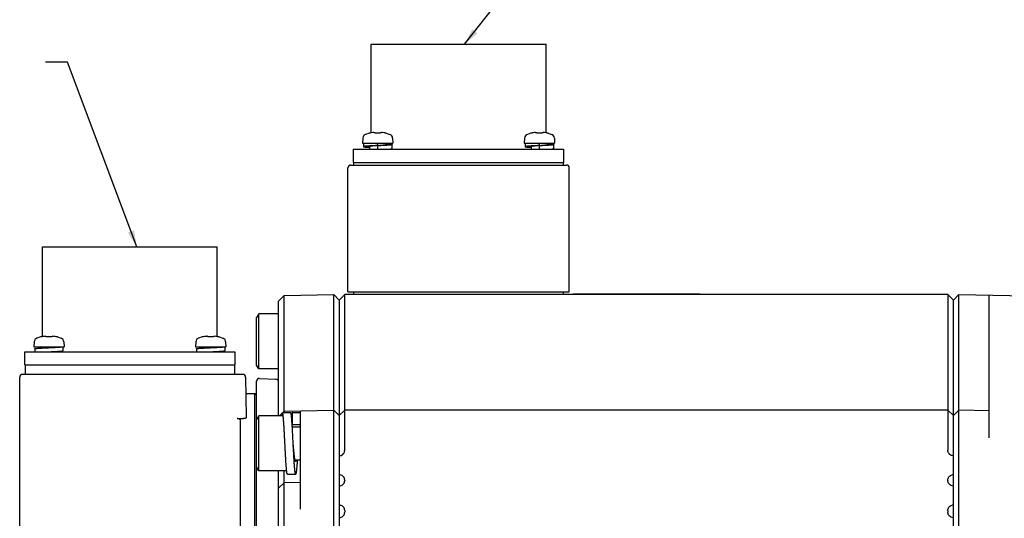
# Model space of a CAD drawing. Header units: millimetres. Extents: x -95 to 535, y -111 to 334.
# Tile 8 of 20: x 115 to 204, y 207 to 253. Entities that reach past the tile are written whole.
import ezdxf

# ---------------------------------------------------------------- set-up
doc = ezdxf.new("R2010")
doc.units = ezdxf.units.MM
doc.header["$LTSCALE"] = 23.1
doc.layers.get('0').update_dxf_attribs({"linetype": 'CONTINUOUS'})
for name, color, linetype in [('3_ALL_AXES', 7, 'CONTINUOUS'), ('7_ALL_FEATURES', 7, 'CONTINUOUS'), ('AXS', 7, 'CONTINUOUS')]:
    doc.layers.add(name, color=color, linetype=linetype)

msp = doc.modelspace()

# ---------------------------------------------------------------- linework, layer by layer
at = {"color": 7, "linetype": 'Continuous'}
for p, q in [((155.3461, 250.3371), (168.3124, 266.8069)), ((119.2944, 248.7175), (117.2944, 248.7175)), ((125.5885, 231.9371), (119.2944, 248.7175)), ((146.6841, 242.2648), (146.362, 242.1586)), ((146.746, 242.2712), (146.7317, 242.2687)), ((146.7631, 242.2744), (146.7423, 242.2706)), ((146.783, 242.2782), (146.7631, 242.2744)), ((146.8024, 242.282), (146.7791, 242.2774)), ((147.1132, 242.3268), (147.1477, 242.3238)), ((147.1477, 242.3238), (147.1528, 242.3223)), ((147.1527, 242.3223), (147.1528, 242.3223)), ((147.1852, 242.3098), (147.1527, 242.3223)), ((147.228, 242.2873), (147.1844, 242.3102)), ((147.2519, 242.271), (147.2273, 242.2877)), ((147.2528, 242.2708), (147.2506, 242.2713)), ((147.2723, 242.268), (147.2646, 242.2688)), ((147.3337, 242.2657), (147.3072, 242.2657)), ((147.3744, 242.2672), (147.3337, 242.2657)), ((147.4319, 242.2683), (147.3729, 242.2671)), ((147.461, 242.2685), (147.4311, 242.2683)), ((147.4925, 242.2683), (147.461, 242.2685)), ((147.5499, 242.2671), (147.4909, 242.2683)), ((147.579, 242.2661), (147.5491, 242.2671)), ((147.6497, 242.268), (147.6389, 242.2669)), ((147.6653, 242.2701), (147.6568, 242.2687)), ((147.6701, 242.271), (147.6579, 242.2688)), ((147.6947, 242.2877), (147.6701, 242.271)), ((147.7376, 242.3102), (147.6939, 242.2873)), ((147.7693, 242.3223), (147.7368, 242.3098)), ((147.7693, 242.3223), (147.7845, 242.3259)), ((147.8084, 242.3268), (147.8083, 242.3268)), ((147.9053, 242.3167), (147.8087, 242.3268)), ((148.1883, 242.2691), (148.1799, 242.2705)), ((148.1984, 242.2674), (148.1924, 242.2684)), ((148.2379, 242.2648), (148.56, 242.1586)), ((161.3641, 242.2648), (161.042, 242.1586)), ((161.426, 242.2712), (161.4117, 242.2687)), ((161.4431, 242.2744), (161.4223, 242.2706)), ((161.463, 242.2782), (161.4431, 242.2744)), ((161.4824, 242.282), (161.4591, 242.2774)), ((161.7932, 242.3268), (161.8277, 242.3238)), ((161.8277, 242.3238), (161.8328, 242.3223)), ((161.8327, 242.3223), (161.8328, 242.3223)), ((161.8652, 242.3098), (161.8327, 242.3223)), ((161.908, 242.2873), (161.8644, 242.3102)), ((161.9319, 242.271), (161.9073, 242.2877)), ((161.9328, 242.2708), (161.9306, 242.2713)), ((161.9523, 242.268), (161.9446, 242.2688)), ((162.0137, 242.2657), (161.9872, 242.2657)), ((162.0544, 242.2672), (162.0137, 242.2657)), ((162.1119, 242.2683), (162.0529, 242.2671)), ((162.141, 242.2685), (162.1111, 242.2683)), ((162.1725, 242.2683), (162.141, 242.2685)), ((162.2299, 242.2671), (162.1709, 242.2683)), ((162.259, 242.2661), (162.2291, 242.2671)), ((162.3297, 242.268), (162.3189, 242.2669)), ((162.3453, 242.2701), (162.3368, 242.2687)), ((162.3501, 242.271), (162.3379, 242.2688)), ((162.3747, 242.2877), (162.3501, 242.271)), ((162.4176, 242.3102), (162.3739, 242.2873)), ((162.4493, 242.3223), (162.4168, 242.3098)), ((162.4493, 242.3223), (162.4645, 242.3259)), ((162.4884, 242.3268), (162.4883, 242.3268)), ((162.5853, 242.3167), (162.4887, 242.3268)), ((162.8178, 242.2784), (162.7996, 242.282)), ((162.8683, 242.2691), (162.857, 242.271)), ((162.8806, 242.2671), (162.8674, 242.2692)), ((162.8922, 242.2655), (162.8886, 242.2659)), ((162.9179, 242.2648), (163.24, 242.1586)), ((146.1091, 241.8073), (146.086, 241.3671)), ((146.086, 241.3671), (148.836, 241.3671)), ((148.8129, 241.8073), (148.836, 241.3671)), ((160.7891, 241.8073), (160.766, 241.3671)), ((160.766, 241.3671), (163.516, 241.3671)), ((163.4929, 241.8073), (163.516, 241.3671)), ((144.751, 227.8671), (144.751, 239.1171)), ((145.001, 239.3671), (164.601, 239.3671)), ((164.851, 227.8671), (164.851, 239.1171)), ((138.9609, 227.5298), (138.461, 227.0211)), ((138.461, 216.6154), (138.461, 227.0211)), ((138.9609, 227.5298), (143.4611, 227.6084)), ((138.9609, 216.9154), (138.9609, 227.5298)), ((143.4611, 162.6258), (143.4611, 227.6084)), ((143.4611, 227.6084), (143.961, 227.1171)), ((144.461, 227.6171), (143.961, 227.1171)), ((143.961, 227.1171), (143.961, 163.1171)), ((144.461, 213.4739), (144.461, 227.6171)), ((199.211, 227.6171), (144.461, 227.6171)), ((144.751, 227.8671), (164.851, 227.8671)), ((165.211, 227.6671), (165.211, 227.6921)), ((165.211, 227.6921), (176.711, 227.6921)), ((165.211, 227.6671), (176.711, 227.6671)), ((176.711, 227.6671), (176.711, 227.6921)), ((199.211, 227.6171), (199.211, 213.4739)), ((199.211, 227.6171), (199.711, 227.1171)), ((200.2109, 227.6084), (199.711, 227.1171)), ((199.711, 163.1171), (199.711, 227.1171)), ((200.2109, 162.6258), (200.2109, 227.6084)), ((200.2109, 227.6084), (208.2111, 227.4687)), ((202.961, 214.6171), (202.961, 227.5604)), ((136.6602, 225.8683), (136.461, 225.5233)), ((136.461, 221.2133), (136.461, 225.5232)), ((136.6602, 220.8683), (136.6602, 225.8683)), ((138.461, 225.8683), (136.6602, 225.8683)), ((116.8441, 223.7648), (116.522, 223.6586)), ((116.8964, 223.7695), (116.8854, 223.7677)), ((116.9071, 223.7714), (116.8946, 223.7692)), ((116.9192, 223.7736), (116.9055, 223.7711)), ((116.9326, 223.7762), (116.918, 223.7734)), ((116.9473, 223.779), (116.932, 223.776)), ((116.9624, 223.782), (116.9452, 223.7786)), ((117.3126, 223.8223), (117.3127, 223.8223)), ((117.3475, 223.8088), (117.3127, 223.8223)), ((117.3863, 223.7883), (117.3473, 223.8089)), ((117.4117, 223.7711), (117.3862, 223.7884)), ((117.4117, 223.7711), (117.4088, 223.7718)), ((117.4476, 223.7665), (117.4295, 223.7681)), ((117.5395, 223.7673), (117.4936, 223.7658)), ((117.5854, 223.7682), (117.539, 223.7673)), ((117.621, 223.7685), (117.585, 223.7682)), ((117.6575, 223.7682), (117.621, 223.7685)), ((117.7034, 223.7673), (117.657, 223.7682)), ((117.7492, 223.7657), (117.703, 223.7673)), ((117.856, 223.7885), (117.8303, 223.7711)), ((117.8948, 223.809), (117.8558, 223.7884)), ((117.9293, 223.8223), (117.8946, 223.8089)), ((117.9601, 223.8272), (117.9685, 223.8268)), ((118.0701, 223.8161), (117.9688, 223.8268)), ((118.2949, 223.779), (118.2796, 223.782)), ((118.3979, 223.7648), (118.72, 223.6586)), ((131.5241, 223.7648), (131.202, 223.6586)), ((131.5764, 223.7695), (131.5654, 223.7677)), ((131.5871, 223.7714), (131.5746, 223.7692)), ((131.5992, 223.7736), (131.5855, 223.7711)), ((131.6126, 223.7762), (131.598, 223.7734)), ((131.6273, 223.779), (131.612, 223.776)), ((131.6424, 223.782), (131.6252, 223.7786)), ((131.9926, 223.8223), (131.9927, 223.8223)), ((132.0275, 223.8088), (131.9927, 223.8223)), ((132.0663, 223.7883), (132.0273, 223.8089)), ((132.0917, 223.7711), (132.0662, 223.7884)), ((132.0917, 223.7711), (132.0888, 223.7718)), ((132.1276, 223.7665), (132.1095, 223.7681)), ((132.2195, 223.7673), (132.1736, 223.7658)), ((132.2654, 223.7682), (132.219, 223.7673)), ((132.301, 223.7685), (132.265, 223.7682)), ((132.3375, 223.7682), (132.301, 223.7685)), ((132.3834, 223.7673), (132.337, 223.7682)), ((132.4292, 223.7657), (132.383, 223.7673)), ((132.536, 223.7885), (132.5103, 223.7711)), ((132.5748, 223.809), (132.5358, 223.7884)), ((132.6093, 223.8223), (132.5746, 223.8089)), ((132.6401, 223.8272), (132.6485, 223.8268)), ((132.7501, 223.8161), (132.6488, 223.8268)), ((132.9749, 223.779), (132.9596, 223.782)), ((133.0779, 223.7648), (133.4, 223.6586)), ((116.2691, 223.3073), (116.246, 222.8671)), ((116.246, 222.8671), (118.996, 222.8671)), ((118.9729, 223.3073), (118.996, 222.8671)), ((130.9491, 223.3073), (130.926, 222.8671)), ((130.926, 222.8671), (133.676, 222.8671)), ((133.6529, 223.3073), (133.676, 222.8671)), ((136.6602, 220.8683), (136.461, 221.2133)), ((138.461, 220.8683), (136.6602, 220.8683)), ((136.6602, 216.6154), (136.461, 216.2704)), ((136.6602, 211.6154), (136.6602, 216.6154)), ((138.811, 216.6154), (136.6602, 216.6154)), ((138.6372, 216.7004), (138.811, 216.8773)), ((138.811, 216.6154), (138.811, 216.9154)), ((138.811, 216.9154), (139.561, 216.9154)), ((138.8485, 216.9154), (138.9609, 217.0298)), ((138.9609, 217.0298), (143.4611, 217.1084)), ((139.711, 215.7904), (139.711, 216.9154)), ((139.711, 216.9154), (140.461, 216.9154)), ((140.461, 208.1171), (140.461, 217.056)), ((143.4611, 217.1084), (143.961, 216.6171)), ((144.461, 217.1171), (143.961, 216.6171)), ((199.211, 217.1171), (144.461, 217.1171)), ((199.711, 216.6171), (199.211, 217.1171)), ((199.711, 216.6171), (200.2109, 217.1084)), ((202.961, 217.0604), (200.2109, 217.1084)), ((136.461, 211.9605), (136.461, 216.2704)), ((140.461, 215.7904), (139.711, 215.7904)), ((143.961, 212.9618), (144.0692, 212.9858)), ((199.711, 212.9618), (199.6028, 212.9858)), ((136.6602, 211.6154), (136.461, 211.9604)), ((139.1942, 211.6154), (136.6602, 211.6154)), ((138.461, 169.366), (138.461, 211.6154)), ((138.9609, 170.5339), (138.9609, 211.6154)), ((139.261, 211.3154), (140.011, 211.3154)), ((143.961, 211.2724), (144.0692, 211.2484)), ((199.711, 211.2724), (199.6028, 211.2484)), ((138.461, 210.0211), (138.9609, 210.5298)), ((140.461, 210.556), (138.9609, 210.5298)), ((143.961, 210.2118), (144.0692, 210.2358)), ((144.461, 210.7603), (144.461, 210.7239)), ((199.211, 210.7603), (199.211, 210.7239)), ((199.711, 210.2118), (199.6028, 210.2358)), ((143.961, 208.5224), (144.0692, 208.4984)), ((199.711, 208.5224), (199.6028, 208.4984)), ((143.961, 207.3509), (144.0692, 207.3749)), ((144.461, 208.0103), (144.461, 207.8631)), ((199.211, 208.0103), (199.211, 207.8631)), ((199.711, 207.3509), (199.6028, 207.3749))]:
    msp.add_line(p, q, dxfattribs=at)
for points in [[(146.7317, 242.2687), (146.7207, 242.2669), (146.7132, 242.2659), (146.7104, 242.2655)], [(147.1132, 242.3268), (147.019, 242.317), (146.8979, 242.2996), (146.8024, 242.282)], [(147.3072, 242.2657), (147.2838, 242.2668), (147.2652, 242.2687), (147.2528, 242.2708)], [(147.306, 242.2657), (147.3048, 242.2657), (147.2925, 242.2664)], [(147.343, 242.2661), (147.3307, 242.2657), (147.3183, 242.2657)], [(147.6172, 242.2657), (147.5913, 242.2657), (147.579, 242.2661)], [(147.616, 242.2657), (147.6148, 242.2657), (147.6037, 242.2657)], [(147.6579, 242.2688), (147.6399, 242.2669), (147.6172, 242.2657)], [(147.6732, 242.2718), (147.6736, 242.2719), (147.6701, 242.271)], [(147.7845, 242.3259), (147.8001, 242.3272), (147.8083, 242.3268)], [(148.1196, 242.282), (148.0263, 242.2992), (147.9053, 242.3167)], [(148.157, 242.2747), (148.1364, 242.2787), (148.1196, 242.282)], [(148.2048, 242.2664), (148.1961, 242.2678), (148.1849, 242.2696), (148.171, 242.2721), (148.1548, 242.2751)], [(148.212, 242.2655), (148.2124, 242.2654), (148.2103, 242.2657), (148.2048, 242.2664)], [(161.4117, 242.2687), (161.4007, 242.2669), (161.3932, 242.2659), (161.3904, 242.2655)], [(161.7932, 242.3268), (161.699, 242.317), (161.5779, 242.2996), (161.4824, 242.282)], [(161.9872, 242.2657), (161.9638, 242.2668), (161.9452, 242.2687), (161.9328, 242.2708)], [(161.986, 242.2657), (161.9848, 242.2657), (161.9725, 242.2664)], [(162.023, 242.2661), (162.0107, 242.2657), (161.9983, 242.2657)], [(162.2972, 242.2657), (162.2713, 242.2657), (162.259, 242.2661)], [(162.296, 242.2657), (162.2948, 242.2657), (162.2837, 242.2657)], [(162.3379, 242.2688), (162.3199, 242.2669), (162.2972, 242.2657)], [(162.3532, 242.2718), (162.3536, 242.2719), (162.3501, 242.271)], [(162.4645, 242.3259), (162.4801, 242.3272), (162.4883, 242.3268)], [(162.7996, 242.282), (162.7063, 242.2992), (162.5853, 242.3167)], [(162.837, 242.2747), (162.8164, 242.2787), (162.7996, 242.282)], [(162.8848, 242.2664), (162.8761, 242.2678), (162.8649, 242.2696), (162.851, 242.2721), (162.8348, 242.2751)], [(162.892, 242.2655), (162.8924, 242.2654), (162.8903, 242.2657), (162.8848, 242.2664)], [(116.8873, 223.768), (116.878, 223.7665), (116.8728, 223.7658), (116.8707, 223.7656)], [(117.2732, 223.8268), (117.1727, 223.8162), (117.0627, 223.8004), (116.9624, 223.782)], [(117.2732, 223.8268), (117.3012, 223.8253), (117.3126, 223.8223)], [(117.4298, 223.7681), (117.4169, 223.77), (117.4117, 223.7711)], [(117.494, 223.7658), (117.4693, 223.7656), (117.4476, 223.7665)], [(117.8254, 223.77), (117.8127, 223.7682), (117.7951, 223.7666), (117.7737, 223.7657), (117.7492, 223.7657)], [(117.8323, 223.7714), (117.833, 223.7717), (117.8254, 223.77)], [(117.9293, 223.8223), (117.9445, 223.826), (117.9601, 223.8272)], [(118.2796, 223.782), (118.1801, 223.8003), (118.0701, 223.8161)], [(118.3625, 223.7668), (118.3551, 223.7679), (118.346, 223.7694), (118.3353, 223.7713), (118.3232, 223.7735), (118.3096, 223.7761), (118.2949, 223.779)], [(118.3714, 223.7655), (118.3723, 223.7654), (118.3716, 223.7655), (118.3681, 223.766), (118.3625, 223.7668)], [(131.5673, 223.768), (131.558, 223.7665), (131.5528, 223.7658), (131.5507, 223.7656)], [(131.9532, 223.8268), (131.8527, 223.8162), (131.7427, 223.8004), (131.6424, 223.782)], [(131.9532, 223.8268), (131.9812, 223.8253), (131.9926, 223.8223)], [(132.1098, 223.7681), (132.0969, 223.77), (132.0917, 223.7711)], [(132.174, 223.7658), (132.1493, 223.7656), (132.1276, 223.7665)], [(132.5054, 223.77), (132.4927, 223.7682), (132.4751, 223.7666), (132.4537, 223.7657), (132.4292, 223.7657)], [(132.5123, 223.7714), (132.513, 223.7717), (132.5054, 223.77)], [(132.6093, 223.8223), (132.6245, 223.826), (132.6401, 223.8272)], [(132.9596, 223.782), (132.8601, 223.8003), (132.7501, 223.8161)], [(133.0425, 223.7668), (133.0351, 223.7679), (133.026, 223.7694), (133.0153, 223.7713), (133.0032, 223.7735), (132.9896, 223.7761), (132.9749, 223.779)], [(133.0514, 223.7655), (133.0523, 223.7654), (133.0516, 223.7655), (133.0481, 223.766), (133.0425, 223.7668)]]:
    msp.add_lwpolyline(points, dxfattribs=at)
for centre, radius, start, end in [((146.711, 242.1685), 0.1, 80.728638, 104.988234), ((148.211, 242.1685), 0.1, 75.011766, 96.055433), ((161.391, 242.1685), 0.1, 80.728638, 104.988234), ((162.891, 242.1685), 0.1, 75.011766, 96.055433), ((146.5085, 241.7864), 0.4, 111.489952, 177), ((148.4135, 241.7864), 0.4, 3, 68.510048), ((161.1885, 241.7864), 0.4, 111.489952, 177), ((163.0935, 241.7864), 0.4, 3, 68.510048), ((145.001, 239.1171), 0.25, 90, 180), ((164.601, 239.1171), 0.25, 0, 90), ((116.6685, 223.2864), 0.4, 111.489952, 177), ((116.871, 223.6685), 0.1, 83.889019, 104.988234), ((118.371, 223.6685), 0.1, 75.011766, 96.126658), ((118.5735, 223.2864), 0.4, 3, 68.510048), ((131.3485, 223.2864), 0.4, 111.489952, 177), ((131.551, 223.6685), 0.1, 83.889019, 104.988234), ((133.051, 223.6685), 0.1, 75.011766, 96.126658), ((133.2535, 223.2864), 0.4, 3, 68.510048)]:
    msp.add_arc(centre, radius, start, end, dxfattribs=at)
for points, start_tangent, end_tangent in [([(138.5517, 216.6153), (138.5776, 216.6407), (138.6372, 216.7004)], (0.7158075, 0.6982977), (0.7009093, 0.7132504)), ([(139.036, 214.1154), (139.0333, 214.1672), (139.0228, 214.3738), (139.0122, 214.579), (139.0016, 214.7816), (138.991, 214.9807), (138.9804, 215.175), (138.9698, 215.3635), (138.9592, 215.5452), (138.9486, 215.7191), (138.9381, 215.8842), (138.9275, 216.0397), (138.9169, 216.1846), (138.9063, 216.3183), (138.8957, 216.4399), (138.8851, 216.5489), (138.8745, 216.6445), (138.8639, 216.7263), (138.8533, 216.7939), (138.8428, 216.8468), (138.8322, 216.8849), (138.8216, 216.9078), (138.811, 216.9154)], (-0.0510901, 0.998694), (-1, 0)), ([(139.6942, 215.7893), (139.6881, 215.8842), (139.6775, 216.0397), (139.6669, 216.1846), (139.6563, 216.3183), (139.6457, 216.4399), (139.6351, 216.5489), (139.6245, 216.6445), (139.6139, 216.7263), (139.6033, 216.7939), (139.5928, 216.8468), (139.5822, 216.8849), (139.5716, 216.9078), (139.561, 216.9154)], (-0.0636864, 0.99797), (-1, 0)), ([(139.711, 216.9154), (139.7004, 216.9078), (139.6898, 216.8849), (139.6792, 216.8468), (139.6686, 216.7939), (139.6581, 216.7263), (139.6475, 216.6445), (139.6369, 216.5489), (139.6359, 216.5398)], (-1, 0), (-0.1017665, -0.9948083)), ([(139.711, 215.7904), (139.6974, 215.7828), (139.6942, 215.7791)], (-1, 0), (-0.6134759, -0.7897134)), ([(139.786, 214.1154), (139.7833, 214.1672), (139.7728, 214.3738), (139.7622, 214.579), (139.7516, 214.7816), (139.741, 214.9807), (139.7304, 215.175), (139.7198, 215.3635), (139.7092, 215.5452), (139.6986, 215.7191), (139.6942, 215.7893)], (-0.0510901, 0.998694), (-0.0636864, 0.99797)), ([(140.461, 215.7904), (140.4474, 215.7828), (140.4337, 215.7601), (140.4201, 215.7226), (140.4064, 215.6704), (140.3949, 215.6154)], (-1, 0), (-0.1891347, -0.9819511)), ([(139.261, 211.3163), (139.2557, 211.3173), (139.2451, 211.3326), (139.2345, 211.3631), (139.2239, 211.4086), (139.2133, 211.4689), (139.2028, 211.5436), (139.1922, 211.6324), (139.1816, 211.7348), (139.171, 211.8502), (139.1604, 211.9779), (139.1498, 212.1173), (139.1392, 212.2676), (139.1286, 212.428), (139.1181, 212.5977), (139.1075, 212.7756), (139.0969, 212.9608), (139.0863, 213.1524), (139.0757, 213.3492), (139.0651, 213.5501), (139.0545, 213.7542), (139.0439, 213.9603), (139.036, 214.1154)], (-1, 0), (-0.0510901, 0.998694)), ([(140.011, 212.4404), (139.9974, 212.448), (139.9837, 212.4707), (139.9701, 212.5083), (139.9564, 212.5604), (139.9428, 212.6266), (139.9292, 212.7063), (139.9155, 212.7988), (139.9019, 212.9032), (139.8883, 213.0185), (139.8746, 213.1438), (139.861, 213.2779), (139.8474, 213.4196), (139.8337, 213.5676), (139.8201, 213.7205), (139.8064, 213.877), (139.7928, 214.0357), (139.786, 214.1154)], (-1, 0), (-0.0852052, 0.9963634)), ([(140.011, 211.3163), (140.0057, 211.3173), (139.9951, 211.3326), (139.9845, 211.3631), (139.9739, 211.4086), (139.9633, 211.4689), (139.9528, 211.5436), (139.9422, 211.6324), (139.9316, 211.7348), (139.921, 211.8502), (139.9104, 211.9779), (139.8998, 212.1173), (139.8892, 212.2676), (139.8786, 212.428), (139.8681, 212.5977), (139.8575, 212.7756), (139.8469, 212.9608), (139.8363, 213.1524), (139.8257, 213.3492), (139.8151, 213.5501), (139.8045, 213.7542), (139.7939, 213.9603), (139.786, 214.1154)], (-1, 0), (-0.0510901, 0.998694)), ([(144.0692, 212.9858), (144.2308, 213.053), (144.3557, 213.1671), (144.4348, 213.3142), (144.461, 213.4739)], (0.976296, 0.2164396), (0, 1)), ([(199.6028, 212.9858), (199.4411, 213.053), (199.3162, 213.1671), (199.2372, 213.3142), (199.211, 213.4739)], (-0.976296, 0.2164396), (0, 1)), ([(140.155, 212.6154), (140.1539, 212.5977), (140.1433, 212.428), (140.1328, 212.2676), (140.1222, 212.1173), (140.1116, 211.9779), (140.101, 211.8502), (140.0904, 211.7348), (140.0798, 211.6324), (140.0692, 211.5436), (140.0586, 211.4689), (140.0481, 211.4086), (140.0375, 211.3631), (140.0269, 211.3326), (140.0163, 211.3173), (140.011, 211.3163)], (-0.060474, -0.9981698), (-1, 0)), ([(140.077, 212.6154), (140.0655, 212.5604), (140.0519, 212.5083), (140.0383, 212.4707), (140.0246, 212.448), (140.011, 212.4404)], (-0.1893495, -0.9819098), (-1, 0)), ([(144.461, 210.7603), (144.435, 210.9195), (144.3563, 211.0664), (144.2314, 211.1809), (144.0692, 211.2484)], (0, 1), (-0.976296, 0.2164396)), ([(199.211, 210.7603), (199.237, 210.9195), (199.3156, 211.0664), (199.4406, 211.1809), (199.6028, 211.2484)], (0, 1), (0.976296, 0.2164396)), ([(144.0692, 210.2358), (144.2308, 210.303), (144.3557, 210.4171), (144.4348, 210.5642), (144.461, 210.7239)], (0.976296, 0.2164396), (0, 1)), ([(199.6028, 210.2358), (199.4411, 210.303), (199.3162, 210.4171), (199.2372, 210.5642), (199.211, 210.7239)], (-0.976296, 0.2164396), (0, 1)), ([(144.461, 208.0103), (144.435, 208.1695), (144.3563, 208.3164), (144.2314, 208.4309), (144.0692, 208.4984)], (0, 1), (-0.976296, 0.2164396)), ([(199.211, 208.0103), (199.237, 208.1695), (199.3156, 208.3164), (199.4406, 208.4309), (199.6028, 208.4984)], (0, 1), (0.976296, 0.2164396)), ([(144.0692, 207.3749), (144.2308, 207.4422), (144.3557, 207.5562), (144.4348, 207.7034), (144.461, 207.8631)], (0.976296, 0.2164396), (0, 1)), ([(199.6028, 207.3749), (199.4411, 207.4422), (199.3162, 207.5562), (199.2372, 207.7034), (199.211, 207.8631)], (-0.976296, 0.2164396), (0, 1))]:
    msp.add_spline(points, degree=3, dxfattribs=dict(at, start_tangent=start_tangent, end_tangent=end_tangent))
for points in [[(156.0383, 251.7013), (155.3461, 250.3371), (156.5097, 251.3301)], [(124.7808, 233.2362), (125.5885, 231.9371), (125.3426, 233.4469)]]:
    msp.add_solid(points, dxfattribs=at)
at = {"layer": '3_ALL_AXES', "color": 7, "linetype": 'Continuous'}
for p, q in [((146.8635, 242.2933), (146.8635, 250.3371)), ((146.8636, 250.3371), (162.7384, 250.3371)), ((162.7385, 242.2933), (162.7385, 250.3371)), ((117.0235, 223.7932), (117.0235, 231.9371)), ((117.0236, 231.9371), (132.8984, 231.9371)), ((132.8985, 223.7932), (132.8985, 231.9371)), ((135.4923, 218.6171), (136.311, 218.6171))]:
    msp.add_line(p, q, dxfattribs=at)
at = {"layer": '7_ALL_FEATURES', "color": 7, "linetype": 'Continuous'}
for p, q in [((146.161, 241.3671), (146.161, 241.0421)), ((147.461, 241.1421), (147.461, 241.3671)), ((160.841, 241.3671), (160.841, 241.0421)), ((162.141, 241.1421), (162.141, 241.3671)), ((145.276, 239.6171), (145.276, 240.8121)), ((145.276, 240.8121), (164.326, 240.8121)), ((147.461, 240.8121), (147.461, 241.1171)), ((148.761, 240.8421), (148.761, 241.2171)), ((162.141, 240.8121), (162.141, 241.1171)), ((163.441, 240.8421), (163.441, 241.2171)), ((164.326, 240.8121), (164.326, 239.6171)), ((145.276, 239.6171), (164.326, 239.6171)), ((145.301, 239.3671), (145.301, 239.6171)), ((164.301, 239.6171), (164.301, 239.3671)), ((145.301, 227.6171), (145.301, 227.8671)), ((164.301, 227.8671), (164.301, 227.6171)), ((116.321, 222.6921), (116.321, 222.4121)), ((118.921, 222.5171), (118.921, 222.8671)), ((131.001, 222.6921), (131.001, 222.4121)), ((133.601, 222.5171), (133.601, 222.8671)), ((115.436, 221.2171), (115.436, 222.4121)), ((115.436, 222.4121), (134.486, 222.4121)), ((134.486, 222.4121), (134.486, 221.2171)), ((115.436, 221.2171), (134.486, 221.2171)), ((115.461, 221.2171), (115.461, 220.3671)), ((134.461, 221.2171), (134.461, 220.3671)), ((114.961, 175.6171), (114.961, 220.1171)), ((135.2153, 220.3671), (115.211, 220.3671)), ((135.4653, 220.1215), (135.5291, 216.4679)), ((136.7241, 220.0033), (138.2241, 219.9247)), ((136.461, 216.2139), (136.461, 219.7537)), ((136.311, 171.6171), (136.311, 218.6171)), ((136.311, 218.6171), (136.461, 218.4671)), ((134.711, 216.3502), (135.2811, 216.3502)), ((134.961, 216.2287), (134.961, 195.1171)), ((136.461, 171.7674), (136.461, 211.9605))]:
    msp.add_line(p, q, dxfattribs=at)
for centre, start, end in [((115.211, 220.1171), 90, 180), ((135.2153, 220.1171), 1, 90), ((136.711, 219.7537), 87, 180), ((138.211, 219.6751), 0, 87)]:
    msp.add_arc(centre, 0.25, start, end, dxfattribs=at)
for points, start_tangent, end_tangent in [([(147.461, 241.1421), (147.3661, 241.1375), (147.2717, 241.1328), (147.1783, 241.1282), (147.0865, 241.1235), (146.9966, 241.1189), (146.9092, 241.1142), (146.8247, 241.1096), (146.7437, 241.1049), (146.6665, 241.1003), (146.5935, 241.0956), (146.5251, 241.091), (146.4617, 241.0863), (146.4037, 241.0816), (146.3513, 241.077), (146.3048, 241.0723), (146.2645, 241.0677), (146.2306, 241.063), (146.2033, 241.0584), (146.1826, 241.0537), (146.1688, 241.0491), (146.1619, 241.0444), (146.1614, 241.0421)], (-0.9988031, -0.0489121), (0.0000009, -1)), ([(146.1614, 241.0421), (146.1619, 241.0398), (146.1688, 241.0351), (146.1826, 241.0305), (146.2033, 241.0258), (146.2306, 241.0212), (146.2645, 241.0165), (146.3048, 241.0119), (146.3513, 241.0072), (146.4037, 241.0026), (146.4617, 240.9979), (146.5251, 240.9933), (146.5935, 240.9886), (146.6665, 240.984), (146.711, 240.9813)], (0.0000009, -1), (0.9982076, -0.0598465)), ([(147.461, 241.1421), (147.3897, 241.1361), (147.3191, 241.13), (147.2497, 241.1239), (147.1822, 241.1179), (147.1173, 241.1118), (147.0555, 241.1058), (146.9974, 241.0997), (146.9434, 241.0936), (146.8942, 241.0876), (146.8501, 241.0815), (146.8115, 241.0754), (146.7788, 241.0694), (146.7522, 241.0633), (146.7321, 241.0573), (146.7186, 241.0512), (146.7118, 241.0451), (146.7113, 241.0421)], (-0.9964168, -0.0845785), (0.0000004, -1)), ([(148.2107, 241.2171), (148.2101, 241.2141), (148.2034, 241.208), (148.1898, 241.202), (148.1697, 241.1959), (148.1432, 241.1898), (148.1105, 241.1838), (148.0719, 241.1777), (148.0278, 241.1717), (147.9786, 241.1656), (147.9246, 241.1595), (147.8665, 241.1535), (147.8047, 241.1474), (147.7397, 241.1414), (147.6723, 241.1353), (147.6029, 241.1292), (147.5323, 241.1232), (147.461, 241.1171)], (0.0000004, -1), (-0.9964168, -0.0845785)), ([(148.7606, 241.2171), (148.7601, 241.2148), (148.7532, 241.2101), (148.7394, 241.2055), (148.7187, 241.2008), (148.6914, 241.1962), (148.6574, 241.1915), (148.6171, 241.1869), (148.5707, 241.1822), (148.5183, 241.1776), (148.4602, 241.1729), (148.3969, 241.1683), (148.3285, 241.1636), (148.2555, 241.159), (148.1783, 241.1543), (148.0972, 241.1497), (148.0128, 241.145), (147.9254, 241.1404), (147.8355, 241.1357), (147.7437, 241.1311), (147.6503, 241.1264), (147.5559, 241.1218), (147.461, 241.1171)], (0.0000009, -1), (-0.9988031, -0.0489121)), ([(148.211, 241.278), (148.2555, 241.2753), (148.3285, 241.2706), (148.3969, 241.266), (148.4602, 241.2613), (148.5183, 241.2566), (148.5707, 241.252), (148.6171, 241.2473), (148.6574, 241.2427), (148.6914, 241.238), (148.7187, 241.2334), (148.7394, 241.2287), (148.7532, 241.2241), (148.7601, 241.2194), (148.7606, 241.2171)], (0.9982076, -0.0598465), (0.0000009, -1)), ([(148.7606, 240.8421), (148.7601, 240.8398), (148.7532, 240.8351), (148.7394, 240.8305), (148.7187, 240.8258), (148.6914, 240.8212), (148.6574, 240.8165), (148.6192, 240.8121)], (0.0000009, -1), (-0.9942288, -0.1072805)), ([(162.141, 241.1421), (162.0461, 241.1375), (161.9517, 241.1328), (161.8583, 241.1282), (161.7665, 241.1235), (161.6766, 241.1189), (161.5892, 241.1142), (161.5047, 241.1096), (161.4237, 241.1049), (161.3465, 241.1003), (161.2735, 241.0956), (161.2051, 241.091), (161.1417, 241.0863), (161.0837, 241.0816), (161.0313, 241.077), (160.9848, 241.0723), (160.9445, 241.0677), (160.9106, 241.063), (160.8833, 241.0584), (160.8626, 241.0537), (160.8488, 241.0491), (160.8419, 241.0444), (160.8414, 241.0421)], (-0.9988031, -0.0489121), (0.0000009, -1)), ([(160.8414, 241.0421), (160.8419, 241.0398), (160.8488, 241.0351), (160.8626, 241.0305), (160.8833, 241.0258), (160.9106, 241.0212), (160.9445, 241.0165), (160.9848, 241.0119), (161.0313, 241.0072), (161.0837, 241.0026), (161.1417, 240.9979), (161.2051, 240.9933), (161.2735, 240.9886), (161.3465, 240.984), (161.391, 240.9813)], (0.0000009, -1), (0.9982076, -0.0598465)), ([(162.141, 241.1421), (162.0697, 241.1361), (161.9991, 241.13), (161.9297, 241.1239), (161.8622, 241.1179), (161.7973, 241.1118), (161.7355, 241.1058), (161.6774, 241.0997), (161.6234, 241.0936), (161.5742, 241.0876), (161.5301, 241.0815), (161.4915, 241.0754), (161.4588, 241.0694), (161.4322, 241.0633), (161.4121, 241.0573), (161.3986, 241.0512), (161.3918, 241.0451), (161.3913, 241.0421)], (-0.9964168, -0.0845785), (0.0000004, -1)), ([(162.8907, 241.2171), (162.8901, 241.2141), (162.8834, 241.208), (162.8698, 241.202), (162.8497, 241.1959), (162.8232, 241.1898), (162.7905, 241.1838), (162.7519, 241.1777), (162.7078, 241.1717), (162.6586, 241.1656), (162.6046, 241.1595), (162.5465, 241.1535), (162.4847, 241.1474), (162.4197, 241.1414), (162.3523, 241.1353), (162.2829, 241.1292), (162.2123, 241.1232), (162.141, 241.1171)], (0.0000004, -1), (-0.9964168, -0.0845785)), ([(163.4406, 241.2171), (163.4401, 241.2148), (163.4332, 241.2101), (163.4194, 241.2055), (163.3987, 241.2008), (163.3714, 241.1962), (163.3374, 241.1915), (163.2971, 241.1869), (163.2507, 241.1822), (163.1983, 241.1776), (163.1402, 241.1729), (163.0769, 241.1683), (163.0085, 241.1636), (162.9355, 241.159), (162.8583, 241.1543), (162.7772, 241.1497), (162.6928, 241.145), (162.6054, 241.1404), (162.5155, 241.1357), (162.4237, 241.1311), (162.3303, 241.1264), (162.2359, 241.1218), (162.141, 241.1171)], (0.0000009, -1), (-0.9988031, -0.0489121)), ([(162.891, 241.278), (162.9355, 241.2753), (163.0085, 241.2706), (163.0769, 241.266), (163.1402, 241.2613), (163.1983, 241.2566), (163.2507, 241.252), (163.2971, 241.2473), (163.3374, 241.2427), (163.3714, 241.238), (163.3987, 241.2334), (163.4194, 241.2287), (163.4332, 241.2241), (163.4401, 241.2194), (163.4406, 241.2171)], (0.9982076, -0.0598465), (0.0000009, -1)), ([(163.4406, 240.8421), (163.4401, 240.8398), (163.4332, 240.8351), (163.4194, 240.8305), (163.3987, 240.8258), (163.3714, 240.8212), (163.3374, 240.8165), (163.2992, 240.8121)], (0.0000009, -1), (-0.9942288, -0.1072805)), ([(116.3214, 222.6921), (116.3219, 222.6944), (116.3288, 222.6991), (116.3426, 222.7037), (116.3633, 222.7084), (116.3906, 222.713), (116.4245, 222.7177), (116.4648, 222.7223), (116.5113, 222.727), (116.5637, 222.7316), (116.6217, 222.7363), (116.6851, 222.741), (116.7535, 222.7456), (116.8265, 222.7503), (116.9037, 222.7549), (116.9847, 222.7596), (117.0692, 222.7642), (117.1566, 222.7689), (117.2465, 222.7735), (117.3383, 222.7782), (117.4317, 222.7828), (117.5261, 222.7875), (117.621, 222.7921)], (0.0000009, 1), (0.9988031, 0.0489121)), ([(117.621, 222.7921), (117.7159, 222.7968), (117.8103, 222.8014), (117.9037, 222.8061), (117.9955, 222.8107), (118.0854, 222.8154), (118.1728, 222.82), (118.2572, 222.8247), (118.3383, 222.8293), (118.4155, 222.834), (118.4885, 222.8386), (118.5569, 222.8433), (118.6202, 222.8479), (118.6783, 222.8526), (118.7307, 222.8572), (118.7771, 222.8619), (118.8174, 222.8665), (118.8217, 222.8671)], (0.9988031, 0.0489121), (0.9920119, 0.126144)), ([(117.621, 222.7921), (117.6923, 222.7982), (117.7629, 222.8042), (117.8323, 222.8103), (117.8997, 222.8164), (117.9647, 222.8224), (118.0265, 222.8285), (118.0846, 222.8345), (118.1386, 222.8406), (118.1878, 222.8467), (118.2319, 222.8527), (118.2705, 222.8588), (118.3032, 222.8648), (118.3132, 222.867)], (0.9964168, 0.0845782), (0.97644, 0.2157891)), ([(131.0014, 222.6921), (131.0019, 222.6944), (131.0088, 222.6991), (131.0226, 222.7037), (131.0433, 222.7084), (131.0706, 222.713), (131.1045, 222.7177), (131.1448, 222.7223), (131.1913, 222.727), (131.2437, 222.7316), (131.3017, 222.7363), (131.3651, 222.741), (131.4335, 222.7456), (131.5065, 222.7503), (131.5837, 222.7549), (131.6647, 222.7596), (131.7492, 222.7642), (131.8366, 222.7689), (131.9265, 222.7735), (132.0183, 222.7782), (132.1117, 222.7828), (132.2061, 222.7875), (132.301, 222.7921)], (0.0000009, 1), (0.9988031, 0.0489121)), ([(132.301, 222.7921), (132.3959, 222.7968), (132.4903, 222.8014), (132.5837, 222.8061), (132.6755, 222.8107), (132.7654, 222.8154), (132.8528, 222.82), (132.9372, 222.8247), (133.0183, 222.8293), (133.0955, 222.834), (133.1685, 222.8386), (133.2369, 222.8433), (133.3002, 222.8479), (133.3583, 222.8526), (133.4107, 222.8572), (133.4571, 222.8619), (133.4974, 222.8665), (133.5017, 222.8671)], (0.9988031, 0.0489121), (0.9920119, 0.126144)), ([(132.301, 222.7921), (132.3723, 222.7982), (132.4429, 222.8042), (132.5123, 222.8103), (132.5797, 222.8164), (132.6447, 222.8224), (132.7065, 222.8285), (132.7646, 222.8345), (132.8186, 222.8406), (132.8678, 222.8467), (132.9119, 222.8527), (132.9505, 222.8588), (132.9832, 222.8648), (132.9932, 222.867)], (0.9964168, 0.0845782), (0.97644, 0.2157891)), ([(117.621, 222.4171), (117.7159, 222.4218), (117.8103, 222.4264), (117.9037, 222.4311), (117.9955, 222.4357), (118.0854, 222.4404), (118.1728, 222.445), (118.2572, 222.4497), (118.3383, 222.4543), (118.4155, 222.459), (118.4885, 222.4636), (118.5569, 222.4683), (118.6202, 222.4729), (118.6783, 222.4776), (118.7307, 222.4822), (118.7771, 222.4869), (118.8174, 222.4915), (118.8514, 222.4962), (118.8787, 222.5008), (118.8994, 222.5055), (118.9132, 222.5101), (118.9201, 222.5148), (118.9206, 222.5171)], (0.9988031, 0.0489121), (0.0000009, 1)), ([(132.301, 222.4171), (132.3959, 222.4218), (132.4903, 222.4264), (132.5837, 222.4311), (132.6755, 222.4357), (132.7654, 222.4404), (132.8528, 222.445), (132.9372, 222.4497), (133.0183, 222.4543), (133.0955, 222.459), (133.1685, 222.4636), (133.2369, 222.4683), (133.3002, 222.4729), (133.3583, 222.4776), (133.4107, 222.4822), (133.4571, 222.4869), (133.4974, 222.4915), (133.5314, 222.4962), (133.5587, 222.5008), (133.5794, 222.5055), (133.5932, 222.5101), (133.6001, 222.5148), (133.6006, 222.5171)], (0.9988031, 0.0489121), (0.0000009, 1)), ([(134.961, 216.2287), (134.9397, 216.2782), (134.8823, 216.3176), (134.8018, 216.342), (134.711, 216.3502)], (0, 1), (-1, 0)), ([(135.5291, 216.4679), (135.5087, 216.4209), (135.452, 216.3826), (135.3719, 216.3584), (135.2811, 216.3502)], (0.0174524, -0.9998477), (-1, 0))]:
    msp.add_spline(points, degree=3, dxfattribs=dict(at, start_tangent=start_tangent, end_tangent=end_tangent))
at = {"layer": 'AXS', "color": 7, "linetype": 'Continuous'}
for p, q in [((148.211, 241.3671), (148.211, 241.2171)), ((162.891, 241.3671), (162.891, 241.2171)), ((146.711, 241.0421), (146.711, 240.8121)), ((161.391, 241.0421), (161.391, 240.8121)), ((116.871, 222.8671), (116.871, 222.7529)), ((131.551, 222.8671), (131.551, 222.7529)), ((118.371, 222.4563), (118.371, 222.4121)), ((133.051, 222.4563), (133.051, 222.4121)), ((139.7049, 215.6154), (140.461, 215.6154)), ((139.9451, 212.6154), (140.461, 212.6154))]:
    msp.add_line(p, q, dxfattribs=at)

doc.saveas('drawing.dxf')
